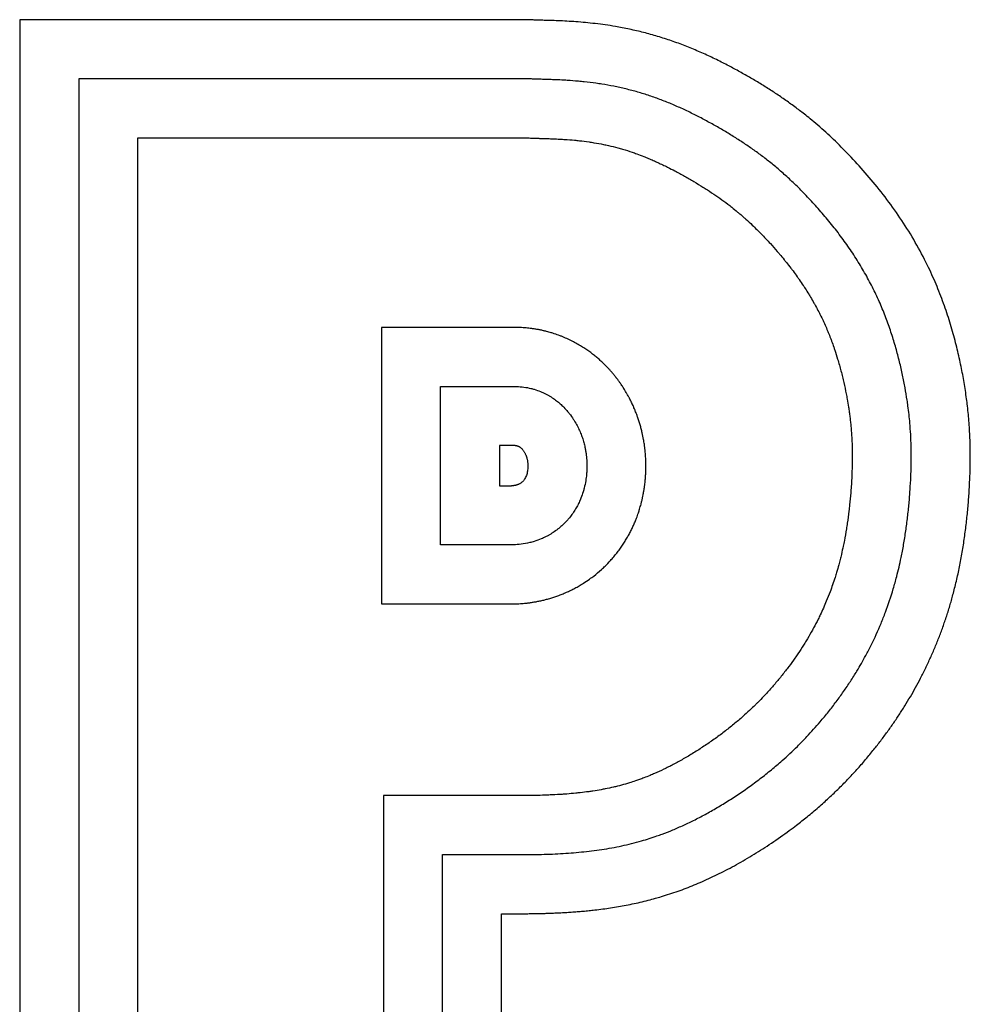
# Model space of a CAD drawing. Header units: inches. Extents: x 24 to 1128, y -69 to 748.
# Tile 232 of 256: x 182.46 to 185.46, y 394.16 to 397.26. Entities that reach past the tile are written whole.
import ezdxf

# ---------------------------------------------------------------- set-up
doc = ezdxf.new("R2010")
doc.units = ezdxf.units.IN
doc.header["$LTSCALE"] = 32
doc.header["$MEASUREMENT"] = 0
doc.layers.add('Visible (ANSI)', color=7, linetype='Continuous', lineweight=30)

msp = doc.modelspace()

# ---------------------------------------------------------------- linework, layer by layer
at = {"layer": 'Visible (ANSI)'}
for p, q in [((182.46471, 397.25997), (182.46471, 393.22957)), ((184.06737, 397.25997), (182.46471, 397.25997)), ((182.65071, 397.07397), (182.65071, 393.41557)), ((184.0613, 397.07397), (182.65071, 397.07397)), ((182.83671, 393.60157), (182.83671, 396.88797)), ((182.83671, 396.88797), (184.05603, 396.88797)), ((184.03515, 396.29042), (183.60474, 396.29057)), ((183.60474, 396.29057), (183.60474, 395.41942)), ((183.79074, 396.10453), (184.03061, 396.10447)), ((183.79074, 395.60551), (183.79074, 396.10453)), ((183.97674, 395.91853), (183.97674, 395.79151)), ((184.02607, 395.91853), (183.97674, 395.91853)), ((183.97674, 395.79151), (184.01425, 395.79151)), ((184.02082, 395.60563), (183.79074, 395.60551)), ((183.60474, 395.41942), (184.02739, 395.41974)), ((183.61103, 394.81592), (183.61103, 393.60157)), ((184.06351, 394.81592), (183.61103, 394.81592)), ((183.79703, 394.62992), (184.06435, 394.62992)), ((183.79703, 393.41557), (183.79703, 394.62992)), ((183.98303, 394.44392), (184.01065, 394.44392)), ((183.98303, 393.22957), (183.98303, 394.44392))]:
    msp.add_line(p, q, dxfattribs=at)
for points, degree, knots in [([(184.01065, 394.44392), (184.15228, 394.44278), (184.33976, 394.45201), (184.58489, 394.49653), (184.98441, 394.75675), (185.20323, 395.00089), (185.34751, 395.24634), (185.44186, 395.53574), (185.47079, 395.89312), (185.44872, 396.13431), (185.34413, 396.54308), (185.02359, 396.91497), (184.74318, 397.10314), (184.41686, 397.26908), (184.14691, 397.25423), (184.06737, 397.25997)], 4, [-1, -1, -1, -1, -1, -0.8525131, -0.7865262, -0.7180623, -0.648167, -0.5794137, -0.5128403, -0.4427409, -0.3680775, -0.294497, -0.2199229, -0.1485528, 0, 0, 0, 0, 0]), ([(184.06435, 394.62992), (184.08836, 394.63014), (184.13522, 394.63117), (184.19125, 394.63428), (184.24573, 394.63901), (184.28827, 394.64424), (184.34073, 394.65295), (184.38242, 394.66184), (184.42978, 394.67456), (184.46187, 394.68474), (184.49466, 394.69653), (184.51693, 394.70526), (184.54545, 394.71739), (184.56884, 394.72811), (184.59879, 394.74286), (184.62328, 394.75573), (184.65439, 394.77313), (184.67959, 394.78808), (184.71121, 394.80793), (184.73645, 394.82467), (184.76759, 394.84646), (184.79206, 394.86454), (184.82188, 394.88779), (184.84505, 394.90685), (184.87863, 394.93601), (184.91056, 394.96585), (184.95036, 395.00652), (184.97832, 395.03771), (185.00475, 395.06921), (185.02162, 395.09035), (185.04176, 395.11688), (185.05714, 395.13819), (185.07545, 395.1649), (185.0894, 395.18633), (185.10931, 395.21864), (185.12792, 395.2512), (185.15366, 395.30092), (185.17434, 395.34636), (185.19759, 395.40529), (185.21409, 395.45427), (185.23016, 395.51182), (185.2395, 395.55184), (185.24772, 395.59309), (185.25263, 395.62116), (185.25806, 395.65678), (185.26182, 395.6856), (185.26582, 395.72172), (185.26845, 395.75055), (185.27103, 395.78602), (185.27255, 395.8138), (185.27376, 395.84753), (185.2742, 395.87366), (185.27406, 395.91159), (185.27287, 395.94793), (185.2695, 395.99505), (185.26553, 396.03086), (185.26023, 396.06807), (185.256, 396.09366), (185.24973, 396.12678), (185.24391, 396.15419), (185.2355, 396.1895), (185.22783, 396.21854), (185.21698, 396.25554), (185.20724, 396.28554), (185.19365, 396.32316), (185.18155, 396.35338), (185.16474, 396.39123), (185.14991, 396.42151), (185.12964, 396.45922), (185.11206, 396.4892), (185.08849, 396.52622), (185.06844, 396.55539), (185.04216, 396.59101), (185.02028, 396.61876), (184.99237, 396.65213), (184.96983, 396.67757), (184.94182, 396.70754), (184.91968, 396.72998), (184.89257, 396.75603), (184.87138, 396.77529), (184.84553, 396.79755), (184.8253, 396.81401), (184.80028, 396.83327), (184.78025, 396.84786), (184.75485, 396.86547), (184.73413, 396.87914), (184.70758, 396.8959), (184.68579, 396.90908), (184.65785, 396.92527), (184.63497, 396.93798), (184.60584, 396.95344), (184.58217, 396.9654), (184.55238, 396.97961), (184.52842, 396.99031), (184.49822, 397.00279), (184.47384, 397.01203), (184.44311, 397.02262), (184.41831, 397.0303), (184.38711, 397.03889), (184.36202, 397.04496), (184.33062, 397.05155), (184.30553, 397.05603), (184.27439, 397.0607), (184.24973, 397.06372), (184.21946, 397.06669), (184.19577, 397.06847), (184.1699, 397.06994), (184.15313, 397.07067), (184.13677, 397.07127), (184.12607, 397.07161), (184.11292, 397.072), (184.10257, 397.0723), (184.08975, 397.0727), (184.077, 397.07315), (184.06664, 397.07365), (184.0613, 397.07397)], 3, [0.00230788, 0.00230788, 0.00230788, 0.00230788, 0.02278934, 0.0432708, 0.05351153, 0.07399299, 0.08423372, 0.10471518, 0.11495591, 0.130317, 0.13543737, 0.1456781, 0.15079846, 0.16103919, 0.16615956, 0.17640029, 0.18152065, 0.19176138, 0.19688175, 0.20712248, 0.21224285, 0.22248358, 0.22760394, 0.23784467, 0.24296504, 0.25832613, 0.26856686, 0.28392796, 0.28904832, 0.29928905, 0.30440942, 0.31465015, 0.31977051, 0.33001124, 0.33513161, 0.3504927, 0.36073343, 0.38121489, 0.39145562, 0.41193708, 0.42217781, 0.43753891, 0.44265927, 0.45290001, 0.45802037, 0.4682611, 0.47338147, 0.4836222, 0.48874256, 0.49898329, 0.50410366, 0.51434439, 0.51946475, 0.53482585, 0.54506658, 0.56042767, 0.56554804, 0.57578877, 0.58090913, 0.59114986, 0.59627023, 0.60651096, 0.61163132, 0.62187205, 0.62699242, 0.63723315, 0.64235351, 0.65259424, 0.65771461, 0.66795534, 0.6730757, 0.68331643, 0.6884368, 0.69867753, 0.7037979, 0.71403863, 0.71915899, 0.72939972, 0.73452009, 0.74476082, 0.74988118, 0.76012191, 0.76524228, 0.77548301, 0.78060337, 0.7908441, 0.79596447, 0.8062052, 0.81132556, 0.82156629, 0.82668666, 0.83692739, 0.84204775, 0.85228848, 0.85740885, 0.86764958, 0.87276994, 0.88301067, 0.88813104, 0.89837177, 0.90349213, 0.91373286, 0.91885323, 0.92909396, 0.93421433, 0.94445506, 0.94957542, 0.95725597, 0.95981615, 0.96493652, 0.9674967, 0.97261706, 0.97517725, 0.98029761, 0.98541798, 0.98541798, 0.98541798, 0.98541798]), ([(184.05603, 396.88797), (184.06253, 396.88762), (184.07308, 396.88717), (184.08428, 396.88678), (184.09241, 396.88652), (184.09773, 396.88636), (184.1056, 396.88613), (184.11333, 396.88591), (184.12478, 396.88556), (184.13487, 396.88522), (184.14993, 396.88464), (184.165, 396.88395), (184.18765, 396.88258), (184.20795, 396.88097), (184.23337, 396.87836), (184.2538, 396.87576), (184.27924, 396.87181), (184.29956, 396.86807), (184.32475, 396.86264), (184.3448, 396.85767), (184.36964, 396.85069), (184.38941, 396.84444), (184.41154, 396.83669), (184.4263, 396.8311), (184.44108, 396.82516), (184.45095, 396.82102), (184.46335, 396.81563), (184.47333, 396.81113), (184.48588, 396.80527), (184.49602, 396.80038), (184.51133, 396.7928), (184.5267, 396.7849), (184.54965, 396.77263), (184.56975, 396.76139), (184.59428, 396.74708), (184.61327, 396.73552), (184.6362, 396.72095), (184.65382, 396.70923), (184.67515, 396.69434), (184.69169, 396.68218), (184.71025, 396.66778), (184.72276, 396.65762), (184.73552, 396.64685), (184.74416, 396.63935), (184.75735, 396.62758), (184.77085, 396.61509), (184.79169, 396.59491), (184.81075, 396.57546), (184.83255, 396.55197), (184.84716, 396.5355), (184.86168, 396.5185), (184.87128, 396.50693), (184.88311, 396.49225), (184.89241, 396.48034), (184.90374, 396.46536), (184.91257, 396.45328), (184.9233, 396.43808), (184.93162, 396.42585), (184.94167, 396.41053), (184.94941, 396.39824), (184.95873, 396.38285), (184.96589, 396.37052), (184.97445, 396.35511), (184.981, 396.34279), (184.98882, 396.32739), (184.99479, 396.31507), (185.00189, 396.29968), (185.0073, 396.28738), (185.01373, 396.27198), (185.01862, 396.25963), (185.02444, 396.24417), (185.02887, 396.23175), (185.03523, 396.21299), (185.0412, 396.19411), (185.0494, 396.16583), (185.05588, 396.14101), (185.06302, 396.11069), (185.06795, 396.08719), (185.07272, 396.06167), (185.07546, 396.04525), (185.07789, 396.02923), (185.07936, 396.01875), (185.08101, 396.00589), (185.08219, 395.99579), (185.0835, 395.9833), (185.08442, 395.97339), (185.08542, 395.96106), (185.08611, 395.95121), (185.08682, 395.93877), (185.08728, 395.9287), (185.08773, 395.91588), (185.08797, 395.90544), (185.08814, 395.89207), (185.08816, 395.88114), (185.08802, 395.86435), (185.08764, 395.84705), (185.08663, 395.82017), (185.08524, 395.79538), (185.08288, 395.76365), (185.08049, 395.73789), (185.0769, 395.70584), (185.07354, 395.68045), (185.06876, 395.64938), (185.06446, 395.62509), (185.05914, 395.59862), (185.05532, 395.58143), (185.05129, 395.56461), (185.0485, 395.55359), (185.04416, 395.53734), (185.03961, 395.52139), (185.03074, 395.49272), (185.02019, 395.4624), (185.00467, 395.42322), (184.99199, 395.39482), (184.97839, 395.36692), (184.96886, 395.34857), (184.95632, 395.32583), (184.94577, 395.30776), (184.93182, 395.2852), (184.92007, 395.26718), (184.90457, 395.24462), (184.89153, 395.22659), (184.8744, 395.20407), (184.86005, 395.18611), (184.8413, 395.1638), (184.82568, 395.14612), (184.80743, 395.12651), (184.7949, 395.11361), (184.78204, 395.10084), (184.77328, 395.09238), (184.75986, 395.07976), (184.74607, 395.06724), (184.72469, 395.04869), (184.70492, 395.03244), (184.6794, 395.01257), (184.65836, 394.99704), (184.63156, 394.9783), (184.60979, 394.96387), (184.58259, 394.94681), (184.561, 394.93401), (184.53457, 394.91924), (184.51396, 394.90841), (184.48908, 394.89617), (184.46988, 394.88737), (184.44909, 394.87853), (184.43563, 394.87318), (184.42241, 394.86821), (184.4137, 394.86508), (184.40076, 394.86063), (184.38798, 394.8565), (184.36896, 394.85083), (184.35218, 394.84632), (184.33117, 394.84125), (184.31431, 394.83763), (184.29295, 394.83357), (184.27561, 394.83068), (184.25351, 394.82749), (184.23546, 394.82525), (184.21232, 394.82282), (184.19332, 394.82116), (184.16893, 394.81942), (184.14888, 394.81829), (184.12311, 394.81718), (184.09663, 394.81637), (184.07468, 394.81603), (184.06351, 394.81592)], 3, [0.00255527, 0.00255527, 0.00255527, 0.00255527, 0.00766644, 0.01149981, 0.01277761, 0.01533319, 0.01661098, 0.02044436, 0.02299994, 0.02811111, 0.0306667, 0.03833345, 0.04344462, 0.05366696, 0.05877813, 0.06900047, 0.07411164, 0.08433398, 0.08944515, 0.09966749, 0.10477866, 0.115001, 0.12011217, 0.12777892, 0.13033451, 0.13544568, 0.13800126, 0.14311243, 0.14566802, 0.15077919, 0.15333477, 0.16100152, 0.16611269, 0.17633503, 0.1814462, 0.19166854, 0.19677971, 0.20700205, 0.21211322, 0.22233556, 0.22744673, 0.23511348, 0.23766907, 0.24278024, 0.24533582, 0.25300258, 0.25811375, 0.26833609, 0.27344726, 0.28111401, 0.2836696, 0.28878077, 0.29133635, 0.29644752, 0.2990031, 0.30411427, 0.30666986, 0.31178103, 0.31433661, 0.31944778, 0.32200337, 0.32711454, 0.32967012, 0.33478129, 0.33733688, 0.34244805, 0.34500363, 0.3501148, 0.35267039, 0.35778156, 0.36033714, 0.36544831, 0.36800389, 0.37567065, 0.38078182, 0.39100416, 0.39611533, 0.40633767, 0.41144884, 0.41911559, 0.42167118, 0.42678235, 0.42933793, 0.4344491, 0.43700468, 0.44211585, 0.44467144, 0.44978261, 0.45233819, 0.45744936, 0.46000495, 0.46511612, 0.4676717, 0.47278287, 0.47533846, 0.48300521, 0.48811638, 0.49833872, 0.50344989, 0.51367223, 0.5187834, 0.52900574, 0.53411691, 0.54433925, 0.54945042, 0.55711717, 0.55967276, 0.56478393, 0.56733951, 0.57500627, 0.58011743, 0.59545094, 0.60567328, 0.62100679, 0.62611796, 0.6363403, 0.64145147, 0.65167381, 0.65678498, 0.66700732, 0.67211849, 0.68234083, 0.687452, 0.69767434, 0.70278551, 0.71300785, 0.71811902, 0.72578577, 0.72834135, 0.73345252, 0.73600811, 0.74367486, 0.74878603, 0.75900837, 0.76411954, 0.77434188, 0.77945305, 0.78967539, 0.79478656, 0.8050089, 0.81012007, 0.82034241, 0.82545358, 0.83567592, 0.84078709, 0.84845384, 0.85100943, 0.8561206, 0.85867618, 0.86634293, 0.8714541, 0.88167644, 0.88678761, 0.89700995, 0.90212112, 0.91234346, 0.91745463, 0.92767697, 0.93278814, 0.94301048, 0.94812165, 0.95834399, 0.96345516, 0.9736775, 0.98389984, 0.98389984, 0.98389984, 0.98389984]), ([(184.42634, 395.95851), (184.42538, 395.96269), (184.42333, 395.97107), (184.42045, 395.98154), (184.41733, 395.99202), (184.41461, 396.00046), (184.41131, 396.00997), (184.40897, 396.01633), (184.40652, 396.02271), (184.40481, 396.02699), (184.4026, 396.03238), (184.40075, 396.03673), (184.39835, 396.04219), (184.39636, 396.04657), (184.39378, 396.05208), (184.39164, 396.05653), (184.38885, 396.06211), (184.38652, 396.06664), (184.38347, 396.07239), (184.38092, 396.07704), (184.3776, 396.08291), (184.37483, 396.08765), (184.37158, 396.09303), (184.36933, 396.09665), (184.36701, 396.10031), (184.36544, 396.10275), (184.36302, 396.10645), (184.3605, 396.1102), (184.35657, 396.11591), (184.35289, 396.12108), (184.34854, 396.12695), (184.34553, 396.1309), (184.34244, 396.13487), (184.34032, 396.13753), (184.3376, 396.1409), (184.33536, 396.1436), (184.3325, 396.14701), (184.33015, 396.14975), (184.32653, 396.15389), (184.32277, 396.15809), (184.31685, 396.16446), (184.3113, 396.17019), (184.30401, 396.17738), (184.29786, 396.1832), (184.28973, 396.19052), (184.28285, 396.19643), (184.2738, 396.20381), (184.26615, 396.20972), (184.25607, 396.21708), (184.24755, 396.22294), (184.23637, 396.23016), (184.22695, 396.23586), (184.21457, 396.24281), (184.20419, 396.24822), (184.19063, 396.25471), (184.17928, 396.25968), (184.16449, 396.26554), (184.15223, 396.26989), (184.13793, 396.27437), (184.12814, 396.2771), (184.11813, 396.27961), (184.11138, 396.28117), (184.10286, 396.28296), (184.09596, 396.28426), (184.08724, 396.28573), (184.08017, 396.28678), (184.06948, 396.28814), (184.05516, 396.28957), (184.04247, 396.29024), (184.03515, 396.29042)], 3, [-0.35417033, -0.35417033, -0.35417033, -0.35417033, -0.33941323, -0.32465613, -0.31727759, -0.30252049, -0.29514194, -0.28407412, -0.28038484, -0.2730063, -0.26931702, -0.26193847, -0.2582492, -0.25087065, -0.24718138, -0.23980283, -0.23611355, -0.228735, -0.22504573, -0.21766718, -0.21397791, -0.20659936, -0.20291008, -0.19737617, -0.19553154, -0.19184226, -0.18999762, -0.18446371, -0.18077444, -0.17339589, -0.16970662, -0.1641727, -0.16232807, -0.15863879, -0.15679416, -0.15310488, -0.15126024, -0.14757097, -0.14572633, -0.14019242, -0.13650315, -0.1291246, -0.12543532, -0.11805678, -0.1143675, -0.10698895, -0.10329968, -0.09592113, -0.09223186, -0.08485331, -0.08116403, -0.07378549, -0.07009621, -0.06271766, -0.05902839, -0.05164984, -0.04796057, -0.04058202, -0.03689274, -0.03135883, -0.02951419, -0.02582492, -0.02398028, -0.02029101, -0.01844637, -0.0147571, -0.01291246, -0.00737855, 0, 0, 0, 0]), ([(184.03061, 396.10447), (184.03838, 396.10428), (184.0538, 396.10305), (184.07224, 396.09953), (184.08973, 396.09476), (184.10285, 396.09008), (184.11803, 396.08344), (184.12917, 396.0776), (184.14187, 396.06993), (184.15108, 396.06357), (184.16149, 396.05552), (184.169, 396.04905), (184.17918, 396.03943), (184.18803, 396.02996), (184.19932, 396.01624), (184.20756, 396.00458), (184.21625, 395.99062), (184.2221, 395.97989), (184.22839, 395.96686), (184.2327, 395.95669), (184.23736, 395.94416), (184.24136, 395.93173), (184.24393, 395.92182), (184.24506, 395.91688)], 3, [0, 0, 0, 0, 0.0147571, 0.02951419, 0.03689274, 0.05164984, 0.05902839, 0.07378549, 0.08116403, 0.09592113, 0.10329968, 0.11805678, 0.12543532, 0.14757097, 0.16232807, 0.19184226, 0.20659936, 0.23611355, 0.25087065, 0.28038484, 0.29514194, 0.32465613, 0.35417033, 0.35417033, 0.35417033, 0.35417033]), ([(184.43786, 395.84191), (184.43793, 395.84495), (184.43803, 395.85104), (184.43802, 395.85865), (184.43789, 395.86628), (184.4377, 395.87246), (184.43734, 395.88024), (184.43696, 395.88655), (184.43635, 395.89454), (184.43575, 395.90103), (184.43487, 395.90925), (184.43404, 395.9159), (184.43262, 395.926), (184.43039, 395.9396), (184.42792, 395.95163), (184.42634, 395.95851)], 3, [-0.5, -0.5, -0.5, -0.5, -0.48784753, -0.47569505, -0.46961882, -0.45746635, -0.45139011, -0.43923764, -0.4331614, -0.42100893, -0.41493269, -0.40278022, -0.39670398, -0.37847527, -0.35417033, -0.35417033, -0.35417033, -0.35417033]), ([(184.02607, 395.91853), (184.04614, 395.91809), (184.06224, 395.88891), (184.07076, 395.85898), (184.06069, 395.80136), (184.03314, 395.79207), (184.01425, 395.79151)], 4, [0, 0, 0, 0, 0, 0.4122812, 0.5781676, 1, 1, 1, 1, 1]), ([(184.24506, 395.91688), (184.24553, 395.91484), (184.24641, 395.91077), (184.24739, 395.9057), (184.24828, 395.90064), (184.24892, 395.89661), (184.24963, 395.89161), (184.25012, 395.88764), (184.25065, 395.88272), (184.25101, 395.87883), (184.25137, 395.87401), (184.25161, 395.87019), (184.25187, 395.86451), (184.25206, 395.85701), (184.25202, 395.85049), (184.25192, 395.84673)], 3, [0.35417033, 0.35417033, 0.35417033, 0.35417033, 0.3663228, 0.37847527, 0.38455151, 0.39670398, 0.40278022, 0.41493269, 0.42100893, 0.4331614, 0.43923764, 0.45139011, 0.45746635, 0.47569505, 0.5, 0.5, 0.5, 0.5]), ([(184.25075, 395.82697), (184.25017, 395.82071), (184.24858, 395.80767), (184.24482, 395.78884), (184.23972, 395.77043), (184.2352, 395.75742), (184.22962, 395.74399), (184.22534, 395.73486), (184.21922, 395.72332), (184.21369, 395.71405), (184.20597, 395.70255), (184.19914, 395.69348), (184.18983, 395.68245), (184.18178, 395.67395), (184.17107, 395.66387), (184.16202, 395.6563), (184.15025, 395.64756), (184.14054, 395.64118), (184.12819, 395.63402), (184.1182, 395.62896), (184.10325, 395.62234), (184.08844, 395.617), (184.06701, 395.61112), (184.04454, 395.60711), (184.0284, 395.6059), (184.02082, 395.60563)], 3, [0.54166324, 0.54166324, 0.54166324, 0.54166324, 0.57985797, 0.6180527, 0.63715007, 0.66579611, 0.6753448, 0.69444216, 0.70399084, 0.72308821, 0.73263689, 0.75173426, 0.76128294, 0.7803803, 0.78992899, 0.80902635, 0.81857503, 0.8376724, 0.84722108, 0.86631845, 0.87586713, 0.90451318, 0.92361054, 0.96180527, 1, 1, 1, 1]), ([(184.25192, 395.84673), (184.2519, 395.8462), (184.25187, 395.84512), (184.25183, 395.84378), (184.25178, 395.84243), (184.25173, 395.84135), (184.25167, 395.84), (184.25161, 395.83891), (184.25154, 395.83754), (184.25147, 395.83645), (184.25139, 395.83508), (184.25131, 395.83397), (184.2512, 395.83231), (184.25103, 395.83008), (184.25085, 395.82811), (184.25075, 395.82697)], 3, [0.5, 0.5, 0.5, 0.5, 0.503471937, 0.506943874, 0.508679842, 0.512151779, 0.513887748, 0.517359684, 0.519095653, 0.52256759, 0.524303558, 0.527775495, 0.529511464, 0.534719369, 0.541663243, 0.541663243, 0.541663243, 0.541663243]), ([(184.43595, 395.8098), (184.43604, 395.81073), (184.43621, 395.81258), (184.4364, 395.81487), (184.43658, 395.81714), (184.43672, 395.81895), (184.43688, 395.8212), (184.437, 395.823), (184.43714, 395.82523), (184.43724, 395.827), (184.43736, 395.82921), (184.43745, 395.83098), (184.43757, 395.83362), (184.43771, 395.83712), (184.43781, 395.84017), (184.43786, 395.84191)], 3, [-0.541663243, -0.541663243, -0.541663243, -0.541663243, -0.538191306, -0.534719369, -0.5329834, -0.529511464, -0.527775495, -0.524303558, -0.52256759, -0.519095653, -0.517359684, -0.513887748, -0.512151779, -0.506943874, -0.5, -0.5, -0.5, -0.5]), ([(184.02739, 395.41974), (184.03381, 395.41997), (184.04552, 395.42062), (184.05974, 395.42201), (184.07072, 395.42336), (184.07822, 395.42443), (184.08782, 395.42599), (184.09566, 395.42743), (184.10565, 395.42948), (184.11379, 395.43134), (184.12414, 395.43394), (184.13257, 395.43626), (184.14327, 395.43948), (184.15194, 395.44231), (184.16288, 395.44618), (184.17171, 395.44956), (184.18283, 395.45415), (184.19179, 395.45811), (184.20301, 395.46344), (184.21198, 395.468), (184.22318, 395.47409), (184.23211, 395.47926), (184.24541, 395.48748), (184.2585, 395.49626), (184.27775, 395.51056), (184.29412, 395.52424), (184.31166, 395.54074), (184.32268, 395.55217), (184.33321, 395.56394), (184.33995, 395.57192), (184.34801, 395.58202), (184.35416, 395.59018), (184.36148, 395.60047), (184.36703, 395.60875), (184.3736, 395.61911), (184.37854, 395.62739), (184.38437, 395.63772), (184.38873, 395.64594), (184.39383, 395.65614), (184.39763, 395.66422), (184.40205, 395.67421), (184.40533, 395.68209), (184.40988, 395.69374), (184.41395, 395.70514), (184.41865, 395.71985), (184.42168, 395.7305), (184.42435, 395.7408), (184.42596, 395.74751), (184.42777, 395.75568), (184.42907, 395.76204), (184.43038, 395.76897), (184.43118, 395.77347), (184.4319, 395.77786), (184.43236, 395.78074), (184.43301, 395.78504), (184.43361, 395.78926), (184.43442, 395.79547), (184.43521, 395.80217), (184.43572, 395.80731), (184.43595, 395.8098)], 3, [-1, -1, -1, -1, -0.98090264, -0.96657961, -0.96180527, -0.95225659, -0.94748225, -0.93793356, -0.93315922, -0.92361054, -0.9188362, -0.90928752, -0.90451318, -0.89496449, -0.89019015, -0.88064147, -0.87586713, -0.86631845, -0.8615441, -0.85199542, -0.84722108, -0.8376724, -0.83289806, -0.81857503, -0.80902635, -0.78992899, -0.7803803, -0.76605728, -0.76128294, -0.75173426, -0.74695992, -0.73741123, -0.73263689, -0.72308821, -0.71831387, -0.70876519, -0.70399084, -0.69444216, -0.68966782, -0.68011914, -0.6753448, -0.66579611, -0.66102177, -0.64669875, -0.63715007, -0.62282704, -0.6180527, -0.60850402, -0.60372968, -0.594181, -0.58940665, -0.58224514, -0.57985797, -0.57508363, -0.57269646, -0.56553495, -0.56076061, -0.55121193, -0.54166324, -0.54166324, -0.54166324, -0.54166324])]:
    msp.add_open_spline(points, degree=degree, knots=knots, dxfattribs=at)

doc.saveas('drawing.dxf')
